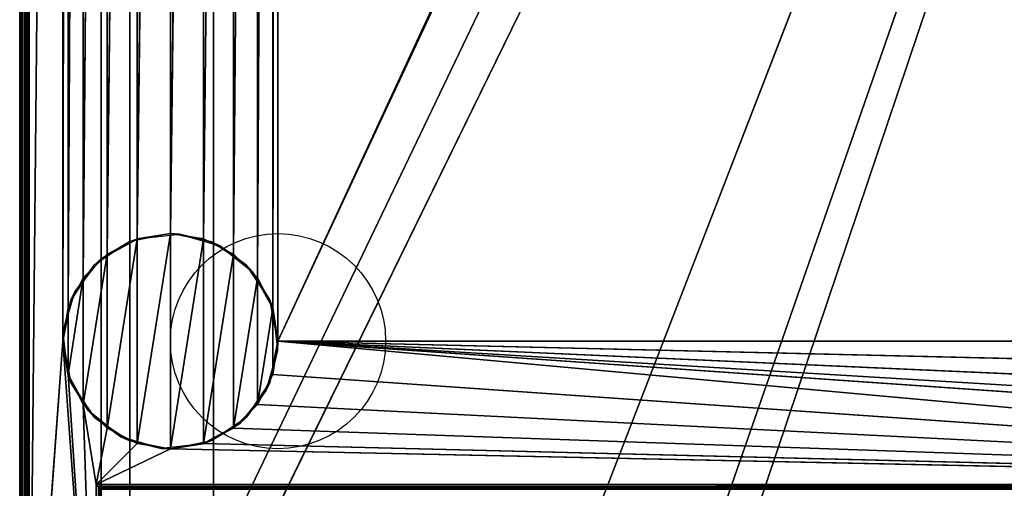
# Model space of a CAD drawing. Header units: millimetres. Extents: x -10 to 414, y -827 to 10.
# Tile 8 of 24: x 0 to 206, y -716 to -618. Entities that reach past the tile are written whole.
import ezdxf

# ---------------------------------------------------------------- set-up
doc = ezdxf.new("R2010")
doc.units = ezdxf.units.MM
doc.header["$MEASUREMENT"] = 0
for name, color, linetype, lineweight in [('0 Misc', 7, 'Continuous', 35), ('10 Raster Images', 7, 'Continuous', 35), ('5 Hatches', 7, 'Continuous', 35)]:
    doc.layers.add(name, color=color, linetype=linetype, lineweight=lineweight)

msp = doc.modelspace()

# ---------------------------------------------------------------- linework, layer by layer
at = {"layer": '0 Misc', "color": 160, "linetype": 'Continuous', "lineweight": 25}
for p, q in [((0, -1, 1194), (0, -799, 1194)), ((0, -799, 1174), (0, -1, 1174)), ((1, -799, 1195), (1, -1, 1195)), ((1, -781, 13), (1, -2, 13)), ((1, -2, 1173), (1, -781, 1173)), ((2, -2, 12), (2, -781, 12)), ((17, -715, 34.5), (17, -17, 34.5)), ((17, -781, 1173), (17, -17, 1173)), ((17, -17, 1173), (17, -715.89, 33.95)), ((17, -17, 1173), (17, -715.71, 34.21)), ((17, -17, 1173), (17, -715.45, 34.39)), ((17, -17, 1173), (17, -715.16, 34.49)), ((17, -17, 1173), (17, -715, 34.5)), ((17, -781, 1173), (383, -17, 1173)), ((54, -685, 12), (347.1, -52.05, 12)), ((2, -781, 12), (9, -59, 12)), ((9, -59, 12), (9, -685, 12)), ((23, -783, 93), (23, -59, 93)), ((23, -783, 70), (23, -59, 70)), ((23, -783, 70), (377, -59, 70)), ((40.5, -783, 809), (40.5, -59, 809)), ((40.5, -783, 786), (40.5, -59, 786)), ((40.5, -783, 451), (40.5, -59, 451)), ((40.5, -783, 428), (40.5, -59, 428)), ((52.9, -678.05, 12), (54, -59, 12)), ((54, -59, 12), (54, -685, 12)), ((54, -685, 12), (346, -59, 12)), ((112.5, -742, 70), (377, -59, 70)), ((139.5, -742, 70), (377, -59, 70)), ((139.5, -764, 70), (377, -59, 70)), ((9, -685, 12), (10.1, -65.95, 12)), ((10.1, -678.05, 12), (10.1, -65.95, 12)), ((49.7, -671.77, 12), (52.9, -65.95, 12)), ((52.9, -678.05, 12), (52.9, -65.95, 12)), ((10.1, -678.05, 12), (13.3, -72.23, 12)), ((13.3, -671.77, 12), (13.3, -72.23, 12)), ((44.73, -666.8, 12), (49.7, -72.23, 12)), ((49.7, -671.77, 12), (49.7, -72.23, 12)), ((13.3, -671.77, 12), (18.27, -77.2, 12)), ((18.27, -666.8, 12), (18.27, -77.2, 12)), ((38.45, -663.6, 12), (44.73, -77.2, 12)), ((44.73, -666.8, 12), (44.73, -77.2, 12)), ((18.27, -666.8, 12), (24.55, -80.4, 12)), ((24.55, -663.6, 12), (24.55, -80.4, 12)), ((24.55, -663.6, 12), (31.5, -81.5, 12)), ((31.5, -662.5, 12), (38.45, -80.4, 12)), ((31.5, -662.5, 12), (31.5, -81.5, 12)), ((38.45, -663.6, 12), (38.45, -80.4, 12)), ((24.55, -706.4), (31.5, -662.5)), ((31.5, -707.5), (31.5, -662.5)), ((18.27, -703.2), (24.55, -663.6)), ((24.55, -706.4), (24.55, -663.6)), ((31.5, -707.5), (38.45, -663.6)), ((38.45, -706.4), (38.45, -663.6)), ((13.3, -698.23), (18.27, -666.8)), ((18.27, -703.2), (18.27, -666.8)), ((38.45, -706.4), (44.73, -666.8)), ((44.73, -703.2), (44.73, -666.8)), ((10.1, -691.95), (13.3, -671.77)), ((13.3, -698.23), (13.3, -671.77)), ((44.73, -703.2), (49.7, -671.77)), ((49.7, -698.23), (49.7, -671.77)), ((10.1, -691.95), (10.1, -678.05)), ((49.7, -698.23), (52.9, -678.05)), ((52.9, -691.95), (52.9, -678.05)), ((9, -685, 12), (2, -781, 12)), ((16, -781, 12), (9, -685, 12)), ((384, -715, 12), (54, -685, 12)), ((361.55, -706.4, 12), (54, -685, 12)), ((355.27, -703.2, 12), (54, -685, 12)), ((350.3, -698.23, 12), (54, -685, 12)), ((347.1, -691.95, 12), (54, -685, 12)), ((346, -685, 12), (54, -685, 12)), ((16, -781, 12), (10.1, -691.95, 12)), ((384, -715, 12), (52.9, -691.95, 12)), ((13.3, -698.23, 12), (16, -715, 12)), ((16, -781, 12), (13.3, -698.23, 12)), ((384, -715, 12), (49.7, -698.23, 12)), ((16, -715, 12), (18.27, -703.2, 12)), ((384, -715, 12), (44.73, -703.2, 12)), ((16, -715, 12), (24.55, -706.4, 12)), ((16, -715, 12), (31.5, -707.5, 12)), ((384, -715, 12), (31.5, -707.5, 12)), ((384, -715, 12), (38.45, -706.4, 12)), ((16, -715, 12), (384, -715, 12)), ((16, -781, 12), (16, -715, 12)), ((383, -715, 34.5), (17, -715, 34.5))]:
    msp.add_line(p, q, dxfattribs=at).dxf.unprotected_set("ltscale", 0)
for centre in [(54, -685), (54, -685, 12)]:
    msp.add_circle(centre, 22.5, dxfattribs=at).dxf.unprotected_set("ltscale", 0)
at = {"layer": '0 Misc', "color": 160, "linetype": 'Continuous', "lineweight": 25, "extrusion": (-0.654654, -0.755929, 0)}
msp.add_arc((480.17, 13, 530.01), 1.41, 270, 0, dxfattribs=at).dxf.unprotected_set("ltscale", 0)
at = {"layer": '0 Misc', "color": 160, "linetype": 'Continuous', "lineweight": 25, "extrusion": (1, 0, 0)}
msp.add_arc((-715, 33.5, 17), 1, 90, 180, dxfattribs=at).dxf.unprotected_set("ltscale", 0)
at = {"layer": '0 Misc', "color": 7, "lineweight": 25}
for points, invisible_edges in [([(0, -1, 1194), (0, -799, 1174), (0, -799, 1194)], 1), ([(0, -1, 1194), (0, -1, 1174), (0, -799, 1174)], 12), ([(0.08, -799, 1173.62), (0, -1, 1174), (0.08, -1, 1173.62)], 1), ([(0.08, -799, 1173.62), (0, -799, 1174), (0, -1, 1174)], 12), ([(0, -1, 1194), (0.08, -799, 1194.38), (0.08, -1, 1194.38)], 1), ([(0, -1, 1194), (0, -799, 1194), (0.08, -799, 1194.38)], 12), ([(0.29, -799, 1173.29), (0.08, -1, 1173.62), (0.29, -1, 1173.29)], 1), ([(0.29, -799, 1173.29), (0.08, -799, 1173.62), (0.08, -1, 1173.62)], 12), ([(0.29, -799, 1194.71), (0.08, -1, 1194.38), (0.08, -799, 1194.38)], 1), ([(0.29, -799, 1194.71), (0.29, -1, 1194.71), (0.08, -1, 1194.38)], 12), ([(0.62, -799, 1173.08), (0.29, -1, 1173.29), (0.62, -1, 1173.08)], 1), ([(0.62, -799, 1173.08), (0.29, -799, 1173.29), (0.29, -1, 1173.29)], 12), ([(0.62, -799, 1194.92), (0.29, -1, 1194.71), (0.29, -799, 1194.71)], 1), ([(0.62, -799, 1194.92), (0.62, -1, 1194.92), (0.29, -1, 1194.71)], 12), ([(1, -799, 1173), (0.62, -1, 1173.08), (1, -781, 1173)], 1), ([(1, -799, 1173), (0.62, -799, 1173.08), (0.62, -1, 1173.08)], 12), ([(0.62, -1, 1173.08), (1, -2, 1173), (1, -781, 1173)], 12), ([(1, -799, 1195), (0.62, -1, 1194.92), (0.62, -799, 1194.92)], 1), ([(1, -799, 1195), (1, -1, 1195), (0.62, -1, 1194.92)], 12), ([(1, -781, 13), (1.08, -2, 12.62), (1.08, -781, 12.62)], 1), ([(1, -781, 13), (1, -2, 13), (1.08, -2, 12.62)], 12), ([(1.29, -2, 12.29), (1.08, -781, 12.62), (1.08, -2, 12.62)], 1), ([(1.29, -2, 12.29), (1.29, -781, 12.29), (1.08, -781, 12.62)], 12), ([(1.62, -2, 12.08), (1.29, -781, 12.29), (1.29, -2, 12.29)], 1), ([(1.62, -2, 12.08), (1.62, -781, 12.08), (1.29, -781, 12.29)], 12), ([(2, -2, 12), (1.62, -781, 12.08), (1.62, -2, 12.08)], 1), ([(2, -2, 12), (2, -781, 12), (1.62, -781, 12.08)], 12), ([(383, -715, 34.5), (17, -17, 34.5), (17, -715, 34.5)], 1), ([(383, -715, 34.5), (383, -17, 34.5), (17, -17, 34.5)], 12), ([(23, -783, 93), (23, -59, 70), (23, -783, 70)], 1), ([(23, -783, 93), (23, -59, 93), (23, -59, 70)], 12), ([(359.5, -783, 809), (40.5, -59, 809), (40.5, -783, 809)], 1), ([(359.5, -783, 809), (359.5, -59, 809), (40.5, -59, 809)], 12), ([(40.5, -783, 786), (359.5, -59, 786), (359.5, -783, 786)], 1), ([(40.5, -783, 786), (40.5, -59, 786), (359.5, -59, 786)], 12), ([(40.5, -783, 809), (40.5, -59, 786), (40.5, -783, 786)], 1), ([(40.5, -783, 809), (40.5, -59, 809), (40.5, -59, 786)], 12), ([(359.5, -783, 451), (40.5, -59, 451), (40.5, -783, 451)], 1), ([(359.5, -783, 451), (359.5, -59, 451), (40.5, -59, 451)], 12), ([(40.5, -783, 428), (359.5, -59, 428), (359.5, -783, 428)], 1), ([(40.5, -783, 428), (40.5, -59, 428), (359.5, -59, 428)], 12), ([(40.5, -783, 451), (40.5, -59, 428), (40.5, -783, 428)], 1), ([(40.5, -783, 451), (40.5, -59, 451), (40.5, -59, 428)], 12), ([(16, -715, 12), (383.62, -715.38, 12.08), (16.38, -715.38, 12.08)], 1), ([(16, -715, 12), (384, -715, 12), (383.62, -715.38, 12.08)], 1), ([(16, -781, 12), (16, -715, 12), (16.38, -715.38, 12.08)], 1), ([(16, -781, 12), (16.38, -715.38, 12.08), (16.38, -781, 12.08)], 1), ([(383.29, -715.71, 12.29), (16.38, -715.38, 12.08), (383.62, -715.38, 12.08)], 2), ([(383.29, -715.71, 12.29), (16.71, -715.71, 12.29), (16.38, -715.38, 12.08)], 12), ([(16.71, -715.71, 12.29), (16.38, -781, 12.08), (16.38, -715.38, 12.08)], 2), ([(16.71, -715.71, 12.29), (16.71, -781, 12.29), (16.38, -781, 12.08)], 12), ([(383.17, -715.83, 12.44), (16.71, -715.71, 12.29), (383.29, -715.71, 12.29)], 2), ([(383.17, -715.83, 12.44), (16.83, -715.83, 12.44), (16.71, -715.71, 12.29)], 12), ([(383, -715, 34.5), (17, -715.38, 34.42), (383, -715.38, 34.42)], 1), ([(383, -715, 34.5), (17, -715, 34.5), (17, -715.38, 34.42)], 12), ([(17, -715.71, 34.21), (383, -715.38, 34.42), (17, -715.38, 34.42)], 1), ([(17, -715.71, 34.21), (383, -715.71, 34.21), (383, -715.38, 34.42)], 12), ([(17, -715.92, 33.88), (383, -715.71, 34.21), (17, -715.71, 34.21)], 1), ([(17, -715.92, 33.88), (383, -715.92, 33.88), (383, -715.71, 34.21)], 12)]:
    msp.add_3dface(points, dxfattribs=dict(at, invisible_edges=invisible_edges))
for points in [[(2, -2, 12), (9, -59, 12), (2, -781, 12)], [(17, -781, 1173), (17, -715.89, 33.95), (17, -17, 1173)], [(17, -17, 1173), (17, -715.89, 33.95), (17, -715.71, 34.21)], [(17, -17, 1173), (17, -715.71, 34.21), (17, -715.45, 34.39)], [(17, -17, 1173), (17, -715.45, 34.39), (17, -715.16, 34.49)], [(17, -17, 1173), (17, -715.16, 34.49), (17, -715, 34.5)], [(17, -17, 1173), (17, -715, 34.5), (17, -17, 34.5)], [(383, -17, 1173), (17, -781, 1173), (17, -17, 1173)], [(383, -781, 1173), (17, -781, 1173), (383, -17, 1173)], [(54, -59, 12), (347.1, -52.05, 12), (54, -685, 12)], [(54, -685, 12), (347.1, -52.05, 12), (346, -59, 12)], [(9, -685, 12), (2, -781, 12), (9, -59, 12)], [(10.1, -65.95, 12), (9, -685, 12), (9, -59, 12)], [(23, -783, 93), (360.3, -782.9, 93), (23, -59, 93)], [(23, -59, 93), (360.3, -782.9, 93), (360.3, -59.1, 93)], [(377, -59, 70), (23, -783, 70), (23, -59, 70)], [(23, -783, 70), (377, -59, 70), (112.5, -742, 70)], [(52.9, -678.05, 12), (52.9, -65.95, 12), (54, -59, 12)], [(52.9, -678.05, 12), (54, -59, 12), (54, -685, 12)], [(346, -685, 12), (54, -685, 12), (346, -59, 12)], [(112.5, -742, 70), (377, -59, 70), (139.5, -742, 70)], [(139.5, -742, 70), (377, -59, 70), (139.5, -764, 70)], [(139.5, -764, 70), (377, -59, 70), (260.5, -742, 70)], [(9, -685, 12), (10.1, -65.95, 12), (10.1, -678.05, 12)], [(10.1, -678.05, 12), (10.1, -65.95, 12), (13.3, -72.23, 12)], [(49.7, -671.77, 12), (49.7, -72.23, 12), (52.9, -65.95, 12)], [(49.7, -671.77, 12), (52.9, -65.95, 12), (52.9, -678.05, 12)], [(10.1, -678.05, 12), (13.3, -72.23, 12), (13.3, -671.77, 12)], [(13.3, -671.77, 12), (13.3, -72.23, 12), (18.27, -77.2, 12)], [(44.73, -666.8, 12), (44.73, -77.2, 12), (49.7, -72.23, 12)], [(44.73, -666.8, 12), (49.7, -72.23, 12), (49.7, -671.77, 12)], [(13.3, -671.77, 12), (18.27, -77.2, 12), (18.27, -666.8, 12)], [(18.27, -666.8, 12), (18.27, -77.2, 12), (24.55, -80.4, 12)], [(38.45, -663.6, 12), (38.45, -80.4, 12), (44.73, -77.2, 12)], [(38.45, -663.6, 12), (44.73, -77.2, 12), (44.73, -666.8, 12)], [(18.27, -666.8, 12), (24.55, -80.4, 12), (24.55, -663.6, 12)], [(24.55, -663.6, 12), (24.55, -80.4, 12), (31.5, -81.5, 12)], [(24.55, -663.6, 12), (31.5, -81.5, 12), (31.5, -662.5, 12)], [(31.5, -662.5, 12), (31.5, -81.5, 12), (38.45, -80.4, 12)], [(31.5, -662.5, 12), (38.45, -80.4, 12), (38.45, -663.6, 12)], [(24.55, -706.4), (24.55, -663.6), (31.5, -662.5)], [(24.55, -706.4), (31.5, -662.5), (31.5, -707.5)], [(31.5, -707.5), (31.5, -662.5), (38.45, -663.6)], [(18.27, -703.2), (18.27, -666.8), (24.55, -663.6)], [(18.27, -703.2), (24.55, -663.6), (24.55, -706.4)], [(31.5, -707.5), (38.45, -663.6), (38.45, -706.4)], [(38.45, -706.4), (38.45, -663.6), (44.73, -666.8)], [(13.3, -698.23), (13.3, -671.77), (18.27, -666.8)], [(13.3, -698.23), (18.27, -666.8), (18.27, -703.2)], [(38.45, -706.4), (44.73, -666.8), (44.73, -703.2)], [(44.73, -703.2), (44.73, -666.8), (49.7, -671.77)], [(10.1, -691.95), (10.1, -678.05), (13.3, -671.77)], [(10.1, -691.95), (13.3, -671.77), (13.3, -698.23)], [(44.73, -703.2), (49.7, -671.77), (49.7, -698.23)], [(49.7, -698.23), (49.7, -671.77), (52.9, -678.05)], [(10.1, -678.05), (10.1, -691.95), (9, -685)], [(49.7, -698.23), (52.9, -678.05), (52.9, -691.95)], [(52.9, -691.95), (52.9, -678.05), (54, -685)], [(2, -781, 12), (9, -685, 12), (16, -781, 12)], [(16, -781, 12), (9, -685, 12), (10.1, -691.95, 12)], [(384, -715, 12), (52.9, -691.95, 12), (54, -685, 12)], [(384, -715, 12), (54, -685, 12), (361.55, -706.4, 12)], [(361.55, -706.4, 12), (54, -685, 12), (355.27, -703.2, 12)], [(355.27, -703.2, 12), (54, -685, 12), (350.3, -698.23, 12)], [(350.3, -698.23, 12), (54, -685, 12), (347.1, -691.95, 12)], [(347.1, -691.95, 12), (54, -685, 12), (346, -685, 12)], [(16, -781, 12), (10.1, -691.95, 12), (13.3, -698.23, 12)], [(384, -715, 12), (49.7, -698.23, 12), (52.9, -691.95, 12)], [(18.27, -703.2, 12), (16, -715, 12), (13.3, -698.23, 12)], [(16, -781, 12), (13.3, -698.23, 12), (16, -715, 12)], [(384, -715, 12), (44.73, -703.2, 12), (49.7, -698.23, 12)], [(16, -715, 12), (18.27, -703.2, 12), (24.55, -706.4, 12)], [(384, -715, 12), (38.45, -706.4, 12), (44.73, -703.2, 12)], [(16, -715, 12), (24.55, -706.4, 12), (31.5, -707.5, 12)], [(16, -715, 12), (31.5, -707.5, 12), (384, -715, 12)], [(384, -715, 12), (31.5, -707.5, 12), (38.45, -706.4, 12)], [(16.71, -715.71, 12.29), (16.83, -715.83, 12.44), (16.71, -781, 12.29)]]:
    msp.add_3dface(points, dxfattribs=at)
at = {"layer": '0 Misc', "color": 158, "lineweight": 25}
for points in [[(22.89, -664.21), (24.69, -663.56, 12), (31.5, -662.5)], [(31.5, -662.5), (24.69, -663.56, 12), (33.41, -662.58, 12)], [(40.11, -664.21), (31.5, -662.5), (33.41, -662.58, 12)], [(41.85, -665.02, 12), (40.11, -664.21), (33.41, -662.58, 12)], [(17, -667.8, 12), (22.89, -664.21), (15.59, -669.09)], [(17, -667.8, 12), (24.69, -663.56, 12), (22.89, -664.21)], [(41.85, -665.02, 12), (47.41, -669.09), (40.11, -664.21)], [(48.7, -670.5, 12), (47.41, -669.09), (41.85, -665.02, 12)], [(17, -667.8, 12), (15.59, -669.09), (11.52, -674.65, 12)], [(11.52, -674.65, 12), (15.59, -669.09), (10.71, -676.39)], [(48.7, -670.5, 12), (52.29, -676.39), (47.41, -669.09)], [(52.94, -678.19, 12), (52.29, -676.39), (48.7, -670.5, 12)], [(11.52, -674.65, 12), (10.71, -676.39), (9.08, -683.09, 12)], [(9.08, -683.09, 12), (10.71, -676.39), (9, -685)], [(52.94, -678.19, 12), (54, -685), (52.29, -676.39)], [(53.92, -686.91, 12), (54, -685), (52.94, -678.19, 12)], [(9.08, -683.09, 12), (9, -685), (10.06, -691.81, 12)], [(10.06, -691.81, 12), (9, -685), (10.71, -693.61)], [(53.92, -686.91, 12), (52.29, -693.61), (54, -685)], [(51.48, -695.35, 12), (52.29, -693.61), (53.92, -686.91, 12)], [(10.06, -691.81, 12), (10.71, -693.61), (14.3, -699.5, 12)], [(14.3, -699.5, 12), (10.71, -693.61), (15.59, -700.91)], [(51.48, -695.35, 12), (47.41, -700.91), (52.29, -693.61)], [(46, -702.2, 12), (47.41, -700.91), (51.48, -695.35, 12)], [(14.3, -699.5, 12), (15.59, -700.91), (21.15, -704.98, 12)], [(21.15, -704.98, 12), (15.59, -700.91), (22.89, -705.79)], [(46, -702.2, 12), (40.11, -705.79), (47.41, -700.91)], [(38.31, -706.44, 12), (40.11, -705.79), (46, -702.2, 12)], [(21.15, -704.98, 12), (22.89, -705.79), (29.59, -707.42, 12)], [(29.59, -707.42, 12), (22.89, -705.79), (31.5, -707.5)], [(38.31, -706.44, 12), (31.5, -707.5), (40.11, -705.79)], [(29.59, -707.42, 12), (31.5, -707.5), (38.31, -706.44, 12)]]:
    msp.add_3dface(points, dxfattribs=at)
at = {"layer": '10 Raster Images', "color": 160, "linetype": 'Continuous', "lineweight": 25}
for p, q in [((2, -2, 12), (2, -781, 12)), ((17, -781, 1173), (17, -17, 1173)), ((17, -17, 34.5), (17, -715, 34.5)), ((17, -17, 1173), (17, -781, 1173)), ((23, -783, 93), (23, -59, 93)), ((23, -59, 70), (23, -783, 70)), ((31.5, -662.5), (24.55, -663.6)), ((24.55, -663.6, 12), (31.5, -662.5, 12)), ((38.45, -663.6), (31.5, -662.5)), ((31.5, -662.5, 12), (38.45, -663.6, 12)), ((24.55, -663.6), (18.27, -666.8)), ((18.27, -666.8, 12), (24.55, -663.6, 12)), ((44.73, -666.8), (38.45, -663.6)), ((38.45, -663.6, 12), (44.73, -666.8, 12)), ((18.27, -666.8), (13.3, -671.77)), ((13.3, -671.77, 12), (18.27, -666.8, 12)), ((49.7, -671.77), (44.73, -666.8)), ((44.73, -666.8, 12), (49.7, -671.77, 12)), ((13.3, -671.77), (10.1, -678.05)), ((10.1, -678.05, 12), (13.3, -671.77, 12)), ((52.9, -678.05), (49.7, -671.77)), ((49.7, -671.77, 12), (52.9, -678.05, 12)), ((10.1, -678.05), (9, -685)), ((9, -685, 12), (10.1, -678.05, 12)), ((54, -685), (52.9, -678.05)), ((52.9, -678.05, 12), (54, -685, 12)), ((9, -685), (10.1, -691.95)), ((10.1, -691.95, 12), (9, -685, 12)), ((52.9, -691.95), (54, -685)), ((54, -685, 12), (52.9, -691.95, 12)), ((10.1, -691.95), (13.3, -698.23)), ((13.3, -698.23, 12), (10.1, -691.95, 12)), ((49.7, -698.23), (52.9, -691.95)), ((52.9, -691.95, 12), (49.7, -698.23, 12)), ((13.3, -698.23), (18.27, -703.2)), ((18.27, -703.2, 12), (13.3, -698.23, 12)), ((44.73, -703.2), (49.7, -698.23)), ((49.7, -698.23, 12), (44.73, -703.2, 12)), ((18.27, -703.2), (24.55, -706.4)), ((24.55, -706.4, 12), (18.27, -703.2, 12)), ((38.45, -706.4), (44.73, -703.2)), ((44.73, -703.2, 12), (38.45, -706.4, 12)), ((24.55, -706.4), (31.5, -707.5)), ((31.5, -707.5, 12), (24.55, -706.4, 12)), ((31.5, -707.5), (38.45, -706.4)), ((38.45, -706.4, 12), (31.5, -707.5, 12)), ((16, -715, 12), (384, -715, 12)), ((16, -781, 12), (16, -715, 12)), ((17, -715, 34.5), (17, -715.16, 34.49)), ((17, -715.16, 34.49), (17, -715.45, 34.39)), ((17, -715.45, 34.39), (17, -715.71, 34.21)), ((17, -715.71, 34.21), (17, -715.89, 33.95))]:
    msp.add_line(p, q, dxfattribs=at).dxf.unprotected_set("ltscale", 0)
at = {"layer": '5 Hatches', "color": 7, "lineweight": 25}
for points, invisible_edges in [([(399, -799, 1195), (1, -1, 1195), (1, -799, 1195)], 1), ([(399, -799, 1195), (399, -1, 1195), (1, -1, 1195)], 12), ([(1, -781, 1173), (1, -2, 13), (1, -781, 13)], 1), ([(1, -781, 1173), (1, -2, 1173), (1, -2, 13)], 12)]:
    msp.add_3dface(points, dxfattribs=dict(at, invisible_edges=invisible_edges))

doc.saveas('drawing.dxf')
